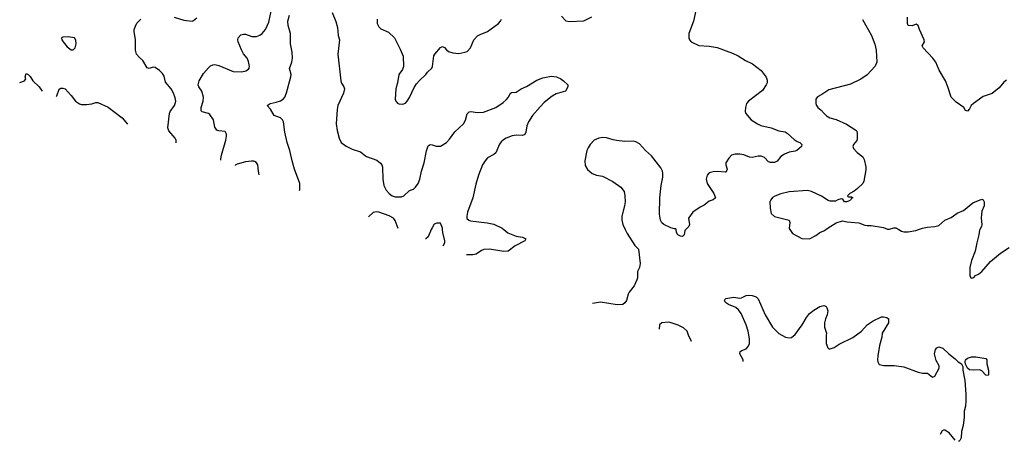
# Model space of a CAD drawing. Header units: inches. Extents: x 2001573 to 2220545, y 644482 to 846830.
# Tile 103 of 256: x 2066628 to 2076229, y 647936 to 652045. Entities that reach past the tile are written whole.
import ezdxf

# ---------------------------------------------------------------- set-up
doc = ezdxf.new("R2010")
doc.units = ezdxf.units.IN
doc.header["$MEASUREMENT"] = 0
for name, color, linetype in [('C0665', 7, 'Continuous'), ('C0674', 7, 'Continuous'), ('C0675', 7, 'Continuous')]:
    doc.layers.add(name, color=color, linetype=linetype)

msp = doc.modelspace()

# ---------------------------------------------------------------- linework, layer by layer
at = {"layer": 'C0665', "color": 5}
for points, elevation in [([(2068134, 652070), (2068230, 652042), (2068310, 652031.3), (2068323.1, 652036.9), (2068356, 652064)], 340), ([(2068590, 650677.6), (2068588.3, 650690), (2068594.8, 650725.3), (2068638, 650870), (2068645.2, 650910), (2068644, 650930), (2068630, 650955.3), (2068570, 650961.2), (2068549.6, 650969.6), (2068530, 650998), (2068517.2, 651070), (2068481, 651121), (2068470, 651131.8), (2068407.2, 651147.2), (2068397.6, 651157.6), (2068397.3, 651190), (2068417.2, 651250), (2068418.8, 651290), (2068402.9, 651350), (2068375.4, 651390), (2068369.1, 651410), (2068379.1, 651450), (2068420.4, 651519.6), (2068470, 651576.5), (2068490, 651595.2), (2068510, 651606.2), (2068530, 651608), (2068570, 651597.6), (2068710, 651539.5), (2068790, 651538), (2068832.1, 651547.9), (2068857.8, 651562.2), (2068866.6, 651573.4), (2068869.7, 651590), (2068859.6, 651639.6), (2068845.4, 651670), (2068811.6, 651711.6), (2068790.7, 651750.7), (2068757.8, 651830), (2068753.7, 651850), (2068756.9, 651870), (2068783.3, 651896.7), (2068810, 651905.3), (2068830, 651904.4), (2068890, 651882.3), (2068910, 651880.3), (2068937, 651883), (2068970, 651894.6), (2068993, 651910), (2069025.7, 651950), (2069057.9, 652022.1), (2069079, 652130)], 320), ([(2069357.7, 650381.5), (2069359.2, 650390), (2069359.9, 650450), (2069306.2, 650590), (2069283.4, 650670), (2069263.4, 650770), (2069236, 650850), (2069213.7, 650950), (2069200.3, 651050), (2069190.5, 651070.4), (2069170, 651087.4), (2069110, 651111.6), (2069074.9, 651174.9), (2069039.6, 651210), (2069069.2, 651230), (2069130, 651240.9), (2069170, 651254.3), (2069195.8, 651270), (2069212.2, 651290), (2069229, 651331), (2069273.3, 651490), (2069274.1, 651510), (2069260.3, 651570), (2069281.6, 651630), (2069287.6, 651670), (2069283.9, 651730), (2069268, 651810), (2069269.1, 651910), (2069245.2, 651990), (2069243.6, 652030), (2069258.8, 652090)], 280), ([(2069675.2, 652115.2), (2069711.6, 652028.4), (2069726.5, 651970), (2069734.6, 651890), (2069747.2, 651850), (2069729.2, 651710), (2069759.7, 651450), (2069766.7, 651426.7), (2069789.1, 651390), (2069794, 651370), (2069784.6, 651330), (2069730.8, 651210), (2069723.1, 651170), (2069713.5, 651030), (2069724.1, 650964.1), (2069744.3, 650890), (2069762.7, 650850), (2069810, 650813.1), (2069870, 650782.8), (2069950, 650756.2), (2070000, 650718.9)], 280), ([(2068153.3, 650846), (2068153.6, 650846.4), (2068154, 650870), (2068145.2, 650890), (2068082, 650962), (2068071.5, 650991.4), (2068088.5, 651130), (2068095.4, 651150), (2068136.3, 651210), (2068144.2, 651230), (2068149.6, 651250), (2068144.4, 651284.4), (2068127.3, 651330), (2068105.1, 651370), (2068050, 651437.2), (2068035.4, 651495.4), (2068020.8, 651520.8), (2067990, 651551.8), (2067950, 651579.7), (2067930, 651582), (2067890, 651571.3), (2067870, 651577), (2067830, 651648.3), (2067795.6, 651675.5), (2067766.2, 651710), (2067755.6, 651750), (2067756.2, 651850), (2067745.1, 651930), (2067745.1, 651950), (2067756.1, 651983.9), (2067769.5, 652010.5), (2067809, 652050)], 340), ([(2066628, 651434.2), (2066630, 651434), (2066674, 651450), (2066688.7, 651470), (2066682, 651490), (2066690, 651522), (2066710, 651511.3), (2066730, 651491.3), (2066755.5, 651450), (2066818, 651390), (2066847.3, 651349.7)], 340), ([(2066984.7, 651296.7), (2066990, 651302), (2067012.1, 651367.9), (2067030, 651378), (2067050, 651379.1), (2067070.7, 651370), (2067130, 651306), (2067172, 651252), (2067210, 651223.8), (2067230, 651218.4), (2067280.5, 651219.5), (2067330, 651224.9), (2067370, 651238.7), (2067390, 651238.7), (2067490, 651193), (2067627.3, 651090), (2067679.3, 651028.8)], 340), ([(2068963.2, 650533.6), (2068955.8, 650570), (2068951.1, 650630), (2068930, 650659.6), (2068910, 650668), (2068888.1, 650668.1), (2068830, 650659.1), (2068750, 650636.2), (2068730, 650626), (2068728, 650624.3)], 320)]:
    msp.add_lwpolyline(points, dxfattribs=dict(at, elevation=elevation))
at = {"layer": 'C0665', "color": 5, "elevation": 360}
msp.add_lwpolyline([(2067099.7, 651879.7), (2067050, 651875.4), (2067034.8, 651870), (2067038.8, 651850), (2067050.8, 651830), (2067090, 651781), (2067130, 651751.3), (2067150, 651752), (2067168.7, 651771.3), (2067179, 651810), (2067175.3, 651844.7), (2067164, 651870)], close=True, dxfattribs=at)
at = {"layer": 'C0674', "color": 5}
for points, elevation in [([(2070641.7, 650000), (2070609.4, 649930), (2070589.7, 649910.3), (2070583.6, 649908.7)], 260), ([(2070756, 649842.2), (2070774, 649870), (2070774.8, 649890), (2070755.5, 649970), (2070751.7, 650000)], 260), ([(2071349.5, 650000), (2071389.3, 649969.3), (2071470, 649934.4), (2071530, 649927.2), (2071564, 649910), (2071553.4, 649890), (2071460.3, 649839.7), (2071390, 649788), (2071350, 649785.6), (2071210, 649809.8), (2071153.5, 649806.5), (2071130, 649797.2), (2071078.7, 649761.3), (2071045.6, 649754.4), (2070990, 649754.9), (2070984.4, 649754.1)], 280), ([(2072533.2, 650000), (2072550, 649962.8), (2072625.8, 649845.8), (2072661, 649810), (2072679.1, 649670), (2072673, 649630), (2072653, 649590), (2072652.2, 649530), (2072646.4, 649510), (2072619.3, 649450), (2072570, 649389.2), (2072560.4, 649370), (2072544.4, 649310), (2072530, 649284.5), (2072510, 649269.6), (2072453.7, 649266.3), (2072290, 649293.3), (2072214.2, 649279.7)], 320), ([(2073124.6, 650000), (2073114.8, 649990), (2073106.8, 649950), (2073090, 649933.2), (2073070, 649935.1), (2073046, 649950), (2073033.2, 649970), (2073028.5, 650000)], 320), ([(2074137.6, 650000), (2074162.5, 649962.5), (2074254.4, 649914.4), (2074330, 649911), (2074390, 649941), (2074430, 649971.3), (2074470, 649986), (2074488.7, 650000)], 340), ([(2075199.5, 650000), (2075225.8, 649985.8), (2075250, 649979.1), (2075290, 649977.3), (2075366, 649990), (2075391.8, 650000)], 340), ([(2075989.3, 650000), (2075986, 649994), (2075980.5, 649950), (2075959.3, 649870), (2075945.5, 649790), (2075910, 649698), (2075891, 649630), (2075891.6, 649551.6), (2075902, 649530), (2075910, 649524.7), (2075930, 649532), (2075949.1, 649550.9), (2075975.5, 649564.5), (2076008.7, 649590), (2076094, 649690), (2076191.7, 649768.3), (2076275.3, 649824.7)], 340), ([(2073681.7, 648713.8), (2073683.7, 648730), (2073650, 648789.3), (2073651.8, 648810), (2073670, 648821.7), (2073710, 648835.8), (2073730, 648860.5), (2073742.7, 648890), (2073744.2, 648935.8), (2073730.8, 649010), (2073710.8, 649070.8), (2073662, 649182), (2073636, 649216), (2073610, 649239.7), (2073539.3, 649270), (2073509.3, 649290), (2073499, 649310), (2073502, 649318), (2073513.6, 649326.4), (2073590, 649341.1), (2073650, 649332.4), (2073665.8, 649334.2), (2073710, 649357.6), (2073730, 649361.3), (2073770, 649357.1), (2073810, 649344), (2073830, 649326), (2073897.6, 649170), (2073968.5, 649050), (2074030, 648986.7), (2074096, 648950), (2074130, 648943.1), (2074152.2, 648947.8), (2074190, 648975.5), (2074257.6, 649070), (2074298.8, 649141.2), (2074330, 649180.5), (2074370, 649214), (2074430, 649250.8), (2074470, 649261), (2074478, 649258), (2074490.7, 649250.7), (2074498, 649238), (2074506.4, 649206.4), (2074502, 649170), (2074484, 649130), (2074474, 649090), (2074474.8, 649050), (2074494.8, 648990), (2074490.8, 648970), (2074491, 648890), (2074506.4, 648846.4), (2074518, 648838), (2074530, 648836), (2074570, 648851), (2074618, 648882), (2074750, 648948.2), (2074836.2, 649010), (2074890, 649070.4), (2074950, 649110.4), (2075030, 649148.2), (2075050.5, 649150.5), (2075083.5, 649143.5), (2075098, 649130), (2075098, 649090), (2075038, 648990), (2075033, 648950), (2075010.5, 648870), (2074994, 648770), (2074990.8, 648730), (2074996, 648710), (2075010, 648686), (2075054.4, 648674.4), (2075154.6, 648674.6), (2075250, 648662), (2075390, 648610.7), (2075430, 648601), (2075478.8, 648598.8), (2075530, 648562), (2075550, 648572), (2075593.2, 648650), (2075591.9, 648671.9), (2075562.7, 648722.7), (2075547, 648790), (2075557.2, 648830), (2075570, 648846), (2075590, 648856), (2075630, 648844.7), (2075687.5, 648787.5), (2075750, 648740.7), (2075777.3, 648710), (2075810.5, 648690.5), (2075824.1, 648664.1), (2075823.1, 648630), (2075843.1, 648530), (2075854.7, 648394.7), (2075854.9, 648330), (2075850, 648278), (2075837.6, 648230), (2075837.6, 648170), (2075828.3, 648091.7), (2075812.7, 648030), (2075808.8, 647970), (2075796.5, 647943.5), (2075790, 647937), (2075780.4, 647936.1)], 320), ([(2072950, 649097.2), (2072890, 649092.3), (2072867.3, 649070), (2072862.3, 649029.8)], 340), ([(2073179.4, 648907.5), (2073179, 648910), (2073149, 648970), (2073135.3, 649010), (2073102, 649042), (2073050, 649069), (2072970, 649094), (2072950, 649097.2)], 340), ([(2075748.4, 647948), (2075690, 648018.4), (2075650, 648046), (2075634.8, 648045.2), (2075623.4, 648036.6), (2075606.8, 648010), (2075603.9, 648001.5)], 320)]:
    msp.add_lwpolyline(points, dxfattribs=dict(at, elevation=elevation))
at = {"layer": 'C0674', "color": 5, "elevation": 320}
msp.add_lwpolyline([(2076070, 648578), (2076050, 648582), (2076010, 648622), (2075990, 648634), (2075930, 648629), (2075890, 648633.2), (2075869.6, 648649.6), (2075849.2, 648689.2), (2075846, 648710), (2075850, 648731.3), (2075870, 648747.3), (2075910, 648759.3), (2075950, 648758.7), (2076050, 648742.8), (2076059.1, 648730), (2076059.3, 648690), (2076075.3, 648630), (2076074.4, 648585.6)], close=True, dxfattribs=at)
at = {"layer": 'C0675', "color": 5}
for points, elevation in [([(2073230, 652179), (2073198.4, 652030), (2073153.4, 651910), (2073153.4, 651870), (2073159.1, 651850), (2073176, 651830), (2073250, 651792.4), (2073350, 651786), (2073430, 651774), (2073578.7, 651718.7), (2073633, 651693), (2073706.3, 651646.3), (2073774.4, 651614.4), (2073858.5, 651550), (2073905.4, 651485.4), (2073915.2, 651455.3), (2073915.2, 651430), (2073907.2, 651410), (2073870, 651356.2), (2073734, 651250), (2073716.3, 651230), (2073703.8, 651190), (2073702.4, 651150), (2073708.2, 651130), (2073760.5, 651070), (2073822, 651030), (2073854.7, 651014.7), (2073954.8, 650990), (2074030, 650960.8), (2074091, 650951), (2074110, 650939.5), (2074179.3, 650879.3), (2074210, 650859.3), (2074236, 650850), (2074253.4, 650830), (2074250, 650809.2), (2074206, 650770), (2074190, 650762.9), (2074130, 650754), (2074084.1, 650736), (2074048.2, 650711.9), (2074014.2, 650665.8), (2073986.6, 650653.4), (2073950, 650652.6), (2073930, 650659.7), (2073890, 650702.4), (2073856.6, 650716.6), (2073830, 650716), (2073770, 650702), (2073745.4, 650705.4), (2073690, 650728.1), (2073650, 650734.7), (2073605.5, 650734.5), (2073570, 650724.2), (2073543.4, 650696.6), (2073514.4, 650650), (2073514.9, 650630), (2073526.8, 650590), (2073516.3, 650563.7), (2073510, 650559), (2073430, 650566), (2073390, 650563.7), (2073350, 650552.3), (2073330.6, 650530), (2073323.1, 650490), (2073330.3, 650450.3), (2073397.3, 650350), (2073414, 650310), (2073391.3, 650290), (2073350, 650275.1), (2073302.4, 650237.6), (2073262.8, 650217.2), (2073190, 650169.3), (2073150.5, 650110), (2073159.1, 650050), (2073154, 650030), (2073124.6, 650000)], 320), ([(2071910, 652078.8), (2071952.8, 652032.8), (2071990, 652028), (2072130, 652033.8), (2072206.8, 652073.2)], 320), ([(2076250, 651454.5), (2076222.5, 651437.5), (2076177.1, 651382.9), (2076110, 651326), (2076022.5, 651297.5), (2075926.8, 651230), (2075906.8, 651210), (2075890, 651175.3), (2075870, 651155.3), (2075850, 651162), (2075835.3, 651190), (2075760.1, 651240.1), (2075711.9, 651291.9), (2075679.5, 651390), (2075654.5, 651450), (2075594.5, 651554.5), (2075560.7, 651630), (2075530.9, 651670.9), (2075437.2, 651770), (2075428.7, 651790), (2075449, 651830), (2075446, 651850), (2075400.9, 651950), (2075389.3, 651989.3), (2075370, 652001.2), (2075330, 651986.6), (2075290, 651989), (2075284.5, 652010), (2075285.1, 652070)], 340), ([(2070114.9, 652050), (2070113.7, 652010), (2070130, 651975.5), (2070150, 651957), (2070223.1, 651923.1), (2070282.3, 651870), (2070338.6, 651758.6), (2070365.7, 651690), (2070370.4, 651590), (2070359.2, 651560.8), (2070325.5, 651510), (2070312.7, 651430), (2070294.4, 651370), (2070290.5, 651270.5), (2070296.3, 651250), (2070310.5, 651230.5), (2070325.2, 651225.2), (2070363.4, 651223.4), (2070390, 651230.4), (2070406.3, 651250), (2070430, 651288.4), (2070475.3, 651384.7), (2070498.6, 651421.4), (2070526.1, 651453.9), (2070589.4, 651510), (2070604.7, 651535.3), (2070646.3, 651573.7), (2070653, 651590), (2070667.3, 651692.7), (2070676.2, 651710), (2070730, 651774), (2070750, 651782.8), (2070770, 651774), (2070790.3, 651750.3), (2070810, 651737.1), (2070850, 651723.7), (2070910, 651717.6), (2070970, 651728.2), (2070990, 651737.1), (2071022.4, 651770), (2071057.4, 651850), (2071091.5, 651888.5), (2071117.2, 651902.8), (2071189.6, 651930), (2071295.1, 652010), (2071314.7, 652030), (2071326, 652050)], 320), ([(2074845.9, 652045.9), (2074934, 651890), (2074967.7, 651807.7), (2074978.7, 651750), (2074984.9, 651630), (2074968.3, 651591.7), (2074890, 651509.3), (2074830, 651464.5), (2074730, 651417), (2074518.5, 651361.5), (2074450, 651315.3), (2074406.4, 651293.6), (2074392, 651270), (2074392, 651230), (2074398, 651210), (2074411.3, 651190), (2074443.4, 651163.4), (2074470.7, 651130), (2074494, 651110), (2074526, 651090), (2074590, 651074), (2074690, 651028.2), (2074781, 650970), (2074790, 650958), (2074794.9, 650934.9), (2074794.9, 650885.1), (2074790, 650868.7), (2074758, 650830), (2074751, 650810), (2074758, 650790), (2074794.8, 650750), (2074848.5, 650708.5), (2074861.3, 650681.3), (2074877, 650610), (2074877.6, 650582.4), (2074860.5, 650470), (2074848.2, 650450), (2074798.7, 650401.3), (2074765.7, 650374.3), (2074721, 650350), (2074701, 650330), (2074702, 650322), (2074710, 650318), (2074738, 650318), (2074751.3, 650310), (2074736.9, 650303.1), (2074730.5, 650289.5), (2074710, 650275.3), (2074690, 650269), (2074669, 650269), (2074654.6, 650294.6), (2074638, 650298), (2074604.7, 650290), (2074582.8, 650277.2), (2074530, 650276), (2074510, 650284), (2074445.6, 650325.6), (2074350, 650369.5), (2074310, 650379.5), (2074130, 650367), (2074050, 650349.2), (2073990, 650325.2), (2073968.1, 650311.9), (2073951, 650290), (2073942.8, 650270), (2073944.7, 650210), (2073956.9, 650156.9), (2073987.1, 650127.1), (2074132, 650090), (2074138, 650070), (2074131, 650010), (2074137.6, 650000)], 340), ([(2070000, 650718.9), (2070010, 650711.4), (2070110, 650677), (2070147.2, 650647.2), (2070159.5, 650630), (2070167.1, 650607.1), (2070170.2, 650490), (2070180.2, 650430), (2070202.4, 650382.4), (2070230.3, 650350), (2070260.4, 650330), (2070290, 650319.6), (2070350, 650318.7), (2070372, 650328), (2070430, 650381.3), (2070466.7, 650393.3), (2070488.3, 650411.7), (2070513, 650450), (2070529.7, 650490), (2070545.7, 650570), (2070570.8, 650649.2), (2070593.4, 650766.6), (2070610, 650814.8), (2070630, 650828), (2070650, 650826), (2070690, 650812.2), (2070730, 650813.7), (2070790.7, 650849.3), (2070819.8, 650880.2), (2070870, 650951.7), (2070956.9, 651030), (2070973.4, 651066.6), (2070991, 651129), (2071010, 651148.4), (2071030, 651152), (2071090, 651140.2), (2071150, 651143.8), (2071270, 651189.2), (2071341.4, 651238.6), (2071370, 651263.8), (2071394.5, 651290), (2071410, 651326), (2071424.1, 651335.9), (2071470, 651340.5), (2071517.2, 651370), (2071570, 651394), (2071670, 651457.4), (2071730, 651480.3), (2071810, 651494.4), (2071862, 651490), (2071904.7, 651470), (2071932, 651450), (2071972, 651410), (2071972, 651390), (2071951, 651350), (2071858.2, 651321.8), (2071819.4, 651300.6), (2071741.5, 651238.5), (2071702.7, 651197.3), (2071629.1, 651110.9), (2071587.7, 651050), (2071571.4, 651010), (2071564.2, 650950), (2071553.4, 650926.6), (2071530, 650917.4), (2071470, 650919.7), (2071430, 650914.3), (2071370.2, 650889.8), (2071345.9, 650874.1), (2071324, 650856), (2071307.1, 650832.9), (2071270.9, 650749.1), (2071250.4, 650730), (2071190, 650697.6), (2071165.6, 650670), (2071141.7, 650630), (2071101.5, 650530), (2071076.7, 650443.3), (2071047.1, 650310), (2070993.6, 650170), (2070986.3, 650130), (2070989.1, 650109.1), (2071007.7, 650090), (2071024.7, 650084.7), (2071187.1, 650067.1), (2071252.5, 650052.5), (2071332.8, 650012.9), (2071349.5, 650000)], 280), ([(2073028.5, 650000), (2073027.3, 650007.3), (2073012.7, 650007.3), (2072978, 650018), (2072910, 650049), (2072890, 650065.2), (2072875.1, 650090), (2072865.1, 650150), (2072869.5, 650310), (2072882.9, 650430), (2072898.4, 650510), (2072898.4, 650550), (2072895.6, 650570), (2072880.8, 650600.8), (2072790, 650718), (2072729.8, 650769.8), (2072670, 650834.5), (2072634.9, 650854.9), (2072610, 650862), (2072530, 650859.1), (2072447.7, 650867.7), (2072413.7, 650873.7), (2072350, 650894.3), (2072310, 650896.3), (2072276, 650890), (2072230.8, 650870), (2072190.5, 650830), (2072170, 650797.2), (2072159.5, 650770), (2072139.5, 650670), (2072143.1, 650623.1), (2072164.4, 650584.4), (2072210, 650544.9), (2072252, 650530), (2072310, 650519.3), (2072410, 650468.4), (2072490, 650412.7), (2072521.6, 650370), (2072528.5, 650330), (2072530.4, 650269.6), (2072526.4, 650230), (2072499.3, 650130), (2072500.5, 650090), (2072510.5, 650050.5), (2072533.2, 650000)], 320), ([(2075391.8, 650000), (2075430, 650014.8), (2075476, 650024), (2075551.8, 650028.2), (2075590, 650040.7), (2075647.5, 650092.5), (2075710, 650117.3), (2075770, 650158.8), (2075830, 650184.9), (2075920.1, 650259.9), (2076010, 650294.8), (2076022, 650290), (2076030.7, 650270), (2076030.6, 650230), (2076010, 650178), (2076004.9, 650150), (2076004, 650110), (2076011, 650050), (2076006, 650030), (2075989.3, 650000)], 340), ([(2070318.7, 650010.8), (2070290, 650086.8), (2070272.7, 650110), (2070230, 650134.4), (2070130, 650170.6), (2070106.3, 650173.7), (2070074.6, 650165.4), (2070029.1, 650122.5)], 260), ([(2070751.7, 650000), (2070750, 650014), (2070730, 650062), (2070696.4, 650063.6), (2070670, 650051.3), (2070650, 650018), (2070641.7, 650000)], 260), ([(2074488.7, 650000), (2074510, 650016), (2074590, 650064.7), (2074650, 650084.7), (2074695.3, 650075.3), (2074810, 650064.9), (2074870, 650042.8), (2074890, 650038.8), (2074930, 650041), (2075050, 650018.8), (2075090, 650004), (2075110, 650002.8), (2075150, 650016), (2075170, 650016), (2075199.5, 650000)], 340)]:
    msp.add_lwpolyline(points, dxfattribs=dict(at, elevation=elevation))

doc.saveas('drawing.dxf')
